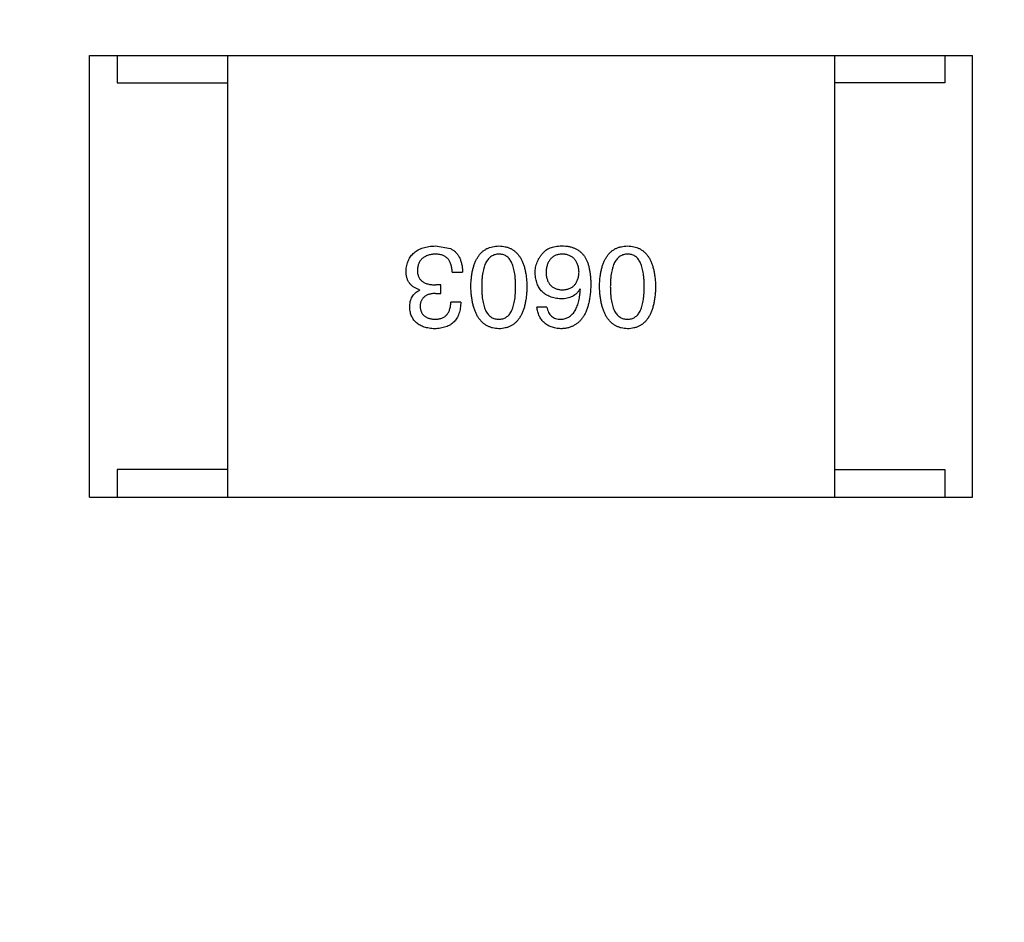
# Model space of a CAD drawing. Header units: millimetres. Extents: x 718 to 1157, y -195 to -52.
# Tile 133 of 156: x 1088.17 to 1089.95, y -113.16 to -111.53. Entities that reach past the tile are written whole.
import ezdxf

# ---------------------------------------------------------------- set-up
doc = ezdxf.new("R2010")
doc.units = ezdxf.units.MM
doc.header["$LTSCALE"] = 1.21
doc.header["$MEASUREMENT"] = 0
doc.header["$PDMODE"] = 3
doc.header["$PDSIZE"] = 0.3125
doc.layers.get('0').update_dxf_attribs({"linetype": 'CONTINUOUS'})
doc.layers.get('DEFPOINTS').update_dxf_attribs({"linetype": 'CONTINUOUS'})
doc.layers.add('Dim', color=3, linetype='CONTINUOUS', lineweight=25)
doc.styles.get("Standard").update_dxf_attribs({"font": 'txt', "width": 0.8})
doc.dimstyles.get("Standard").update_dxf_attribs({"dimtxt": 0.15625, "dimasz": 0.1875, "dimexe": 0.125, "dimexo": 0.0625, "dimgap": 0.09, "dimtad": 0, "dimtih": 1, "dimtoh": 1, "dimzin": 4, "dimdsep": 46, "dimtxsty": 'Standard', "dimblk": '_FILLED', "dimblk1": '_FILLED', "dimblk2": '_FILLED', "dimcen": 0.09, "dimazin": 1, "dimtp": 0.01, "dimtm": 0.01, "dimtfac": 1, "dimtofl": 0, "dimtmove": 0, "dimatfit": 3, "dimldrblk": '_FILLED', "dimfxl": 1, "dimtolj": 1, "dimtzin": 4, "dimarcsym": 0})

# ---------------------------------------------------------------- blocks, each defined once
blk = doc.blocks.new('_FILLED')
at = {"color": 0, "linetype": 'ByBlock'}
blk.add_solid([(0, 0), (-1, 0.16667), (-1, -0.16667)], dxfattribs=at)
blk = doc.blocks.new('*D41')
at = {"layer": 'DEFPOINTS', "color": 0}
for p in [(1078.3878, -101.7796), (1078.3878, -150.8296), (1143.3384, -150.8296)]:
    blk.add_point(p, dxfattribs=at)
at = {"layer": 'Dim', "color": 0, "lineweight": -2}
for p, q in [((1078.4503, -101.7796), (1143.4634, -101.7796)), ((1143.3384, -104.3196), (1143.3384, -122.3813)), ((1143.3384, -148.2896), (1143.3384, -130.2279)), ((1078.4503, -150.8296), (1143.4634, -150.8296))]:
    blk.add_line(p, q, dxfattribs=at)
at = {"layer": 'Dim', "color": 0, "lineweight": -2, "xscale": 2.54, "yscale": 2.54, "zscale": 2.54}
for p, rotation in [((1143.3384, -101.7796), 90), ((1143.3384, -150.8296), 270)]:
    blk.add_blockref('_FILLED', p, dxfattribs=dict(at, rotation=rotation))
at = {"layer": 'Dim', "color": 0, "insert": (1143.3384, -126.3046), "char_height": 2.5, "attachment_point": 5, "rotation": 90, "line_spacing_factor": 2.5}
blk.add_mtext('\\A1;49.05', dxfattribs=at)

msp = doc.modelspace()

# ---------------------------------------------------------------- linework, layer by layer
at = {"color": 7, "linetype": 'Continuous'}
for p, q in [((1088.2962, -111.5933), (1089.8962, -111.5933)), ((1088.2962, -112.3933), (1088.2962, -111.5933)), ((1088.3462, -111.5933), (1088.3462, -111.6433)), ((1088.5462, -111.5933), (1088.5462, -112.3933)), ((1089.6462, -111.5933), (1089.6462, -112.3933)), ((1089.8462, -111.5933), (1089.8462, -111.6433)), ((1089.8962, -112.3933), (1089.8962, -111.5933)), ((1088.3462, -111.6433), (1088.5462, -111.6433)), ((1089.8462, -111.6433), (1089.6462, -111.6433)), ((1088.9231, -111.9385), (1088.9501, -111.9434)), ((1088.9534, -111.986), (1088.9723, -111.986)), ((1088.9329, -112.009), (1088.9239, -112.009)), ((1088.9329, -112.0245), (1088.9329, -112.009)), ((1088.8944, -112.018), (1088.8944, -112.0188)), ((1088.9231, -112.0245), (1088.9329, -112.0245)), ((1089.1858, -112.0172), (1089.1849, -112.0163)), ((1088.969, -112.0401), (1088.951, -112.0401)), ((1089.1251, -112.0491), (1089.1071, -112.0491)), ((1088.5462, -112.3433), (1088.3462, -112.3433)), ((1088.3462, -112.3433), (1088.3462, -112.3933)), ((1089.6462, -112.3433), (1089.8462, -112.3433)), ((1089.8462, -112.3433), (1089.8462, -112.3933)), ((1088.2962, -112.3933), (1089.8962, -112.3933))]:
    msp.add_line(p, q, dxfattribs=at)
for points, knots in [([(1088.8698, -111.9844), (1088.87, -111.9826), (1088.8702, -111.9791), (1088.8711, -111.974), (1088.8723, -111.9693), (1088.874, -111.9649), (1088.876, -111.9609), (1088.8784, -111.9571), (1088.8812, -111.9537), (1088.8843, -111.9507), (1088.8879, -111.948), (1088.8918, -111.9456), (1088.8961, -111.9435), (1088.9008, -111.9419), (1088.9058, -111.9405), (1088.9112, -111.9394), (1088.917, -111.9387), (1088.921, -111.9386), (1088.9231, -111.9385)], [0, 0, 0, 0, 0.068236, 0.132937, 0.194125, 0.253174, 0.310181, 0.365986, 0.421096, 0.476216, 0.532352, 0.590232, 0.649824, 0.71274, 0.778406, 0.848058, 0.921922, 1, 1, 1, 1]), ([(1088.9872, -112.0122), (1088.9873, -112.0093), (1088.9875, -112.0036), (1088.9883, -111.9953), (1088.9894, -111.9875), (1088.9909, -111.9804), (1088.9928, -111.9738), (1088.995, -111.9677), (1088.9976, -111.9623), (1089.0006, -111.9573), (1089.004, -111.953), (1089.0077, -111.9491), (1089.0119, -111.9459), (1089.0164, -111.9433), (1089.0213, -111.9412), (1089.0265, -111.9397), (1089.0322, -111.9387), (1089.036, -111.9386), (1089.038, -111.9385)], [0, 0, 0, 0, 0.08769, 0.170218, 0.24749, 0.319818, 0.387758, 0.451391, 0.511445, 0.568185, 0.622681, 0.67526, 0.726746, 0.778428, 0.830764, 0.884397, 0.940866, 1, 1, 1, 1]), ([(1089.038, -111.9385), (1089.04, -111.9386), (1089.0439, -111.9387), (1089.0495, -111.9397), (1089.0548, -111.9412), (1089.0597, -111.9433), (1089.0642, -111.9459), (1089.0683, -111.9491), (1089.0721, -111.9529), (1089.0754, -111.9573), (1089.0785, -111.9622), (1089.0811, -111.9677), (1089.0833, -111.9738), (1089.0852, -111.9804), (1089.0867, -111.9875), (1089.0878, -111.9953), (1089.0886, -112.0036), (1089.0888, -112.0093), (1089.0889, -112.0122)], [0, 0, 0, 0, 0.059135, 0.115606, 0.169241, 0.221578, 0.273261, 0.324749, 0.377329, 0.431642, 0.488541, 0.548597, 0.612232, 0.680174, 0.752504, 0.829777, 0.912307, 1, 1, 1, 1]), ([(1089.1185, -111.9508), (1089.1195, -111.9497), (1089.1214, -111.9476), (1089.1249, -111.945), (1089.1288, -111.9428), (1089.1332, -111.941), (1089.138, -111.9397), (1089.1434, -111.9388), (1089.1493, -111.9384), (1089.1533, -111.9384), (1089.1554, -111.9385)], [0, 0, 0, 0, 0.105033, 0.21147, 0.321511, 0.438526, 0.563605, 0.698055, 0.843218, 1, 1, 1, 1]), ([(1089.1554, -111.9385), (1089.1575, -111.9386), (1089.1615, -111.9388), (1089.1673, -111.9399), (1089.1728, -111.9415), (1089.1778, -111.9437), (1089.1825, -111.9464), (1089.1867, -111.9498), (1089.1906, -111.9537), (1089.1928, -111.9566), (1089.194, -111.9581)], [0, 0, 0, 0, 0.137449, 0.267856, 0.393219, 0.514735, 0.63397, 0.753734, 0.874967, 1, 1, 1, 1]), ([(1089.2204, -112.0122), (1089.2205, -112.0093), (1089.2207, -112.0036), (1089.2214, -111.9953), (1089.2225, -111.9875), (1089.2241, -111.9804), (1089.2259, -111.9738), (1089.2282, -111.9677), (1089.2308, -111.9623), (1089.2337, -111.9573), (1089.2371, -111.953), (1089.2409, -111.9491), (1089.245, -111.9459), (1089.2495, -111.9433), (1089.2544, -111.9412), (1089.2597, -111.9397), (1089.2653, -111.9387), (1089.2692, -111.9386), (1089.2712, -111.9385)], [0, 0, 0, 0, 0.08769, 0.170218, 0.24749, 0.319818, 0.387758, 0.451391, 0.511445, 0.568185, 0.622681, 0.67526, 0.726746, 0.778428, 0.830764, 0.884397, 0.940866, 1, 1, 1, 1]), ([(1089.2712, -111.9385), (1089.2732, -111.9386), (1089.2771, -111.9387), (1089.2827, -111.9397), (1089.2879, -111.9412), (1089.2928, -111.9433), (1089.2974, -111.9459), (1089.3015, -111.9491), (1089.3053, -111.9529), (1089.3086, -111.9573), (1089.3116, -111.9622), (1089.3142, -111.9677), (1089.3165, -111.9738), (1089.3183, -111.9804), (1089.3198, -111.9875), (1089.3209, -111.9953), (1089.3217, -112.0036), (1089.3219, -112.0093), (1089.322, -112.0122)], [0, 0, 0, 0, 0.059135, 0.115606, 0.169241, 0.221578, 0.273261, 0.324749, 0.377329, 0.431642, 0.488541, 0.548597, 0.612232, 0.680174, 0.752504, 0.829777, 0.912307, 1, 1, 1, 1]), ([(1088.9223, -111.9532), (1088.9211, -111.9533), (1088.9187, -111.9535), (1088.9152, -111.954), (1088.912, -111.9547), (1088.9089, -111.9556), (1088.9061, -111.9566), (1088.9036, -111.958), (1088.9012, -111.9595), (1088.8991, -111.9611), (1088.8972, -111.9631), (1088.8955, -111.9652), (1088.8941, -111.9675), (1088.8929, -111.97), (1088.8919, -111.9727), (1088.8911, -111.9756), (1088.8906, -111.9787), (1088.8904, -111.9808), (1088.8903, -111.9819)], [0, 0, 0, 0, 0.076694, 0.149502, 0.218019, 0.283183, 0.345589, 0.405199, 0.462852, 0.519478, 0.575313, 0.630559, 0.687006, 0.744638, 0.804006, 0.866059, 0.931486, 1, 1, 1, 1]), ([(1088.9534, -111.986), (1088.9534, -111.9847), (1088.9533, -111.9821), (1088.9528, -111.9784), (1088.9522, -111.9749), (1088.9512, -111.9717), (1088.9501, -111.9687), (1088.9487, -111.966), (1088.9471, -111.9636), (1088.9453, -111.9614), (1088.9432, -111.9595), (1088.9409, -111.9578), (1088.9384, -111.9563), (1088.9356, -111.9552), (1088.9326, -111.9543), (1088.9293, -111.9537), (1088.9259, -111.9533), (1088.9235, -111.9532), (1088.9223, -111.9532)], [0, 0, 0, 0, 0.07723, 0.149593, 0.217944, 0.282232, 0.34411, 0.402297, 0.458791, 0.513966, 0.568538, 0.623291, 0.679957, 0.737243, 0.798142, 0.86118, 0.928728, 1, 1, 1, 1]), ([(1088.9501, -111.9434), (1088.951, -111.9438), (1088.9527, -111.9446), (1088.9552, -111.9462), (1088.9575, -111.9478), (1088.9596, -111.9497), (1088.9615, -111.9517), (1088.9633, -111.954), (1088.9649, -111.9564), (1088.9664, -111.959), (1088.9677, -111.9617), (1088.9688, -111.9647), (1088.9698, -111.9678), (1088.9706, -111.9711), (1088.9713, -111.9746), (1088.9718, -111.9782), (1088.9721, -111.9821), (1088.9722, -111.9847), (1088.9723, -111.986)], [0, 0, 0, 0, 0.056906, 0.113264, 0.168825, 0.223843, 0.279195, 0.335267, 0.392098, 0.450414, 0.51054, 0.572219, 0.636652, 0.703156, 0.773102, 0.845505, 0.921063, 1, 1, 1, 1]), ([(1089.038, -111.9532), (1089.0368, -111.9533), (1089.0343, -111.9535), (1089.0307, -111.9542), (1089.0274, -111.9555), (1089.0244, -111.9572), (1089.0215, -111.9593), (1089.019, -111.9619), (1089.0166, -111.9649), (1089.0146, -111.9684), (1089.0127, -111.9724), (1089.0112, -111.9767), (1089.0098, -111.9816), (1089.0088, -111.9868), (1089.0079, -111.9926), (1089.0073, -111.9987), (1089.007, -112.0053), (1089.0069, -112.0099), (1089.0069, -112.0122)], [0, 0, 0, 0, 0.050879, 0.099377, 0.146973, 0.193618, 0.240619, 0.289461, 0.34047, 0.395283, 0.453059, 0.515633, 0.582666, 0.655287, 0.732971, 0.815933, 0.905166, 1, 1, 1, 1]), ([(1089.0684, -112.0122), (1089.0683, -112.0099), (1089.0683, -112.0052), (1089.0679, -111.9985), (1089.0674, -111.9923), (1089.0666, -111.9865), (1089.0655, -111.9812), (1089.0642, -111.9764), (1089.0627, -111.972), (1089.0609, -111.968), (1089.0589, -111.9645), (1089.0566, -111.9615), (1089.0541, -111.9589), (1089.0514, -111.9569), (1089.0484, -111.9552), (1089.0451, -111.954), (1089.0417, -111.9534), (1089.0393, -111.9533), (1089.038, -111.9532)], [0, 0, 0, 0, 0.096457, 0.187288, 0.27178, 0.350132, 0.423455, 0.491343, 0.554037, 0.612253, 0.666313, 0.717038, 0.764921, 0.811214, 0.856775, 0.902988, 0.950234, 1, 1, 1, 1]), ([(1089.1038, -111.9876), (1089.1038, -111.9859), (1089.1039, -111.9824), (1089.1046, -111.9774), (1089.1058, -111.9725), (1089.1074, -111.9677), (1089.1095, -111.9632), (1089.112, -111.9588), (1089.115, -111.9546), (1089.1174, -111.9521), (1089.1185, -111.9508)], [0, 0, 0, 0, 0.12904, 0.253809, 0.377066, 0.499122, 0.621469, 0.744665, 0.870607, 1, 1, 1, 1]), ([(1089.1522, -111.9532), (1089.1511, -111.9533), (1089.1489, -111.9535), (1089.1458, -111.954), (1089.1429, -111.9548), (1089.1402, -111.9559), (1089.1377, -111.9571), (1089.1354, -111.9587), (1089.1333, -111.9604), (1089.1314, -111.9624), (1089.1297, -111.9647), (1089.1282, -111.9671), (1089.1269, -111.9698), (1089.1258, -111.9728), (1089.1249, -111.9759), (1089.1242, -111.9794), (1089.1237, -111.983), (1089.1235, -111.9855), (1089.1235, -111.9868)], [0, 0, 0, 0, 0.066682, 0.130303, 0.190802, 0.248749, 0.30534, 0.361219, 0.415721, 0.471765, 0.528279, 0.586428, 0.64659, 0.710143, 0.776461, 0.846692, 0.921137, 1, 1, 1, 1]), ([(1089.1833, -111.986), (1089.1832, -111.9847), (1089.1831, -111.9822), (1089.1825, -111.9786), (1089.1817, -111.9752), (1089.1808, -111.972), (1089.1796, -111.9691), (1089.1782, -111.9664), (1089.1766, -111.964), (1089.1747, -111.9618), (1089.1727, -111.9598), (1089.1704, -111.9582), (1089.1679, -111.9567), (1089.1651, -111.9555), (1089.1622, -111.9545), (1089.159, -111.9539), (1089.1557, -111.9534), (1089.1533, -111.9533), (1089.1522, -111.9532)], [0, 0, 0, 0, 0.076467, 0.148148, 0.216496, 0.280559, 0.342274, 0.401168, 0.458322, 0.514073, 0.569257, 0.62465, 0.68124, 0.739113, 0.799947, 0.862804, 0.929597, 1, 1, 1, 1]), ([(1089.2712, -111.9532), (1089.2699, -111.9533), (1089.2675, -111.9535), (1089.2639, -111.9542), (1089.2606, -111.9555), (1089.2575, -111.9572), (1089.2547, -111.9593), (1089.2521, -111.9619), (1089.2498, -111.9649), (1089.2477, -111.9684), (1089.2459, -111.9724), (1089.2443, -111.9767), (1089.243, -111.9816), (1089.2419, -111.9868), (1089.2411, -111.9926), (1089.2405, -111.9987), (1089.2401, -112.0053), (1089.2401, -112.0099), (1089.24, -112.0122)], [0, 0, 0, 0, 0.050879, 0.099377, 0.146973, 0.193618, 0.240619, 0.289461, 0.34047, 0.395283, 0.453059, 0.515633, 0.582666, 0.655287, 0.732971, 0.815933, 0.905166, 1, 1, 1, 1]), ([(1089.3015, -112.0122), (1089.3015, -112.0099), (1089.3015, -112.0052), (1089.3011, -111.9985), (1089.3005, -111.9923), (1089.2997, -111.9865), (1089.2986, -111.9812), (1089.2974, -111.9764), (1089.2958, -111.972), (1089.294, -111.968), (1089.292, -111.9645), (1089.2898, -111.9615), (1089.2873, -111.9589), (1089.2845, -111.9569), (1089.2815, -111.9552), (1089.2783, -111.954), (1089.2748, -111.9534), (1089.2724, -111.9533), (1089.2712, -111.9532)], [0, 0, 0, 0, 0.096457, 0.187288, 0.27178, 0.350132, 0.423455, 0.491343, 0.554037, 0.612253, 0.666313, 0.717038, 0.764921, 0.811214, 0.856775, 0.902988, 0.950234, 1, 1, 1, 1]), ([(1089.194, -111.9581), (1089.1948, -111.9597), (1089.1966, -111.9629), (1089.1987, -111.9681), (1089.2006, -111.9738), (1089.202, -111.98), (1089.2032, -111.9866), (1089.204, -111.9936), (1089.2045, -112.0011), (1089.2046, -112.0063), (1089.2046, -112.009)], [0, 0, 0, 0, 0.101889, 0.209155, 0.322694, 0.442863, 0.569758, 0.70479, 0.848502, 1, 1, 1, 1]), ([(1088.8944, -112.018), (1088.8934, -112.0176), (1088.8915, -112.017), (1088.8887, -112.0159), (1088.8861, -112.0146), (1088.8837, -112.0132), (1088.8814, -112.0115), (1088.8794, -112.0098), (1088.8776, -112.0079), (1088.8759, -112.0059), (1088.8745, -112.0037), (1088.8732, -112.0014), (1088.8722, -111.9989), (1088.8713, -111.9963), (1088.8706, -111.9935), (1088.8702, -111.9906), (1088.8699, -111.9875), (1088.8698, -111.9854), (1088.8698, -111.9844)], [0, 0, 0, 0, 0.069445, 0.136039, 0.200011, 0.261745, 0.322328, 0.381403, 0.438864, 0.496655, 0.554398, 0.612391, 0.672266, 0.733005, 0.79604, 0.861293, 0.928785, 1, 1, 1, 1]), ([(1088.8903, -111.9819), (1088.8903, -111.983), (1088.8904, -111.9851), (1088.8908, -111.9882), (1088.8914, -111.9911), (1088.8923, -111.9937), (1088.8935, -111.9962), (1088.895, -111.9984), (1088.8967, -112.0004), (1088.8987, -112.0022), (1088.9009, -112.0038), (1088.9034, -112.0052), (1088.9062, -112.0064), (1088.9093, -112.0073), (1088.9126, -112.0081), (1088.9161, -112.0086), (1088.9199, -112.0089), (1088.9226, -112.0089), (1088.9239, -112.009)], [0, 0, 0, 0, 0.066518, 0.129194, 0.188613, 0.245254, 0.300032, 0.353805, 0.407079, 0.461108, 0.516272, 0.574141, 0.634837, 0.699275, 0.767504, 0.840272, 0.917505, 1, 1, 1, 1]), ([(1089.1505, -112.0344), (1089.1487, -112.0342), (1089.1451, -112.0339), (1089.14, -112.033), (1089.1352, -112.0318), (1089.1307, -112.0303), (1089.1266, -112.0285), (1089.1228, -112.0264), (1089.1194, -112.0239), (1089.1163, -112.0211), (1089.1135, -112.018), (1089.1111, -112.0146), (1089.109, -112.0109), (1089.1072, -112.0068), (1089.1059, -112.0025), (1089.1048, -111.9978), (1089.1041, -111.9928), (1089.1039, -111.9894), (1089.1038, -111.9876)], [0, 0, 0, 0, 0.074228, 0.144548, 0.211288, 0.274576, 0.335162, 0.393915, 0.450599, 0.506657, 0.562409, 0.618617, 0.676096, 0.735061, 0.79654, 0.860906, 0.928473, 1, 1, 1, 1]), ([(1089.1235, -111.9868), (1089.1235, -111.988), (1089.1237, -111.9904), (1089.1242, -111.9939), (1089.125, -111.9971), (1089.1258, -112.0001), (1089.127, -112.0029), (1089.1283, -112.0054), (1089.1299, -112.0077), (1089.1316, -112.0098), (1089.1336, -112.0116), (1089.1357, -112.0133), (1089.1381, -112.0146), (1089.1407, -112.0158), (1089.1435, -112.0167), (1089.1465, -112.0173), (1089.1496, -112.0178), (1089.1518, -112.0179), (1089.153, -112.018)], [0, 0, 0, 0, 0.076288, 0.14871, 0.216387, 0.281386, 0.342528, 0.402111, 0.4591, 0.514852, 0.569974, 0.625644, 0.682226, 0.740156, 0.800362, 0.863471, 0.930116, 1, 1, 1, 1]), ([(1089.153, -112.018), (1089.1541, -112.0179), (1089.1564, -112.0178), (1089.1597, -112.0174), (1089.1627, -112.0167), (1089.1656, -112.0157), (1089.1683, -112.0146), (1089.1707, -112.0131), (1089.1729, -112.0115), (1089.1749, -112.0096), (1089.1767, -112.0075), (1089.1783, -112.0051), (1089.1797, -112.0025), (1089.1808, -111.9997), (1089.1818, -111.9966), (1089.1825, -111.9933), (1089.183, -111.9897), (1089.1832, -111.9873), (1089.1833, -111.986)], [0, 0, 0, 0, 0.070453, 0.136523, 0.199866, 0.260392, 0.318446, 0.374657, 0.430182, 0.485556, 0.541071, 0.598396, 0.657208, 0.718642, 0.783247, 0.851631, 0.923928, 1, 1, 1, 1]), ([(1089.2046, -112.009), (1089.2045, -112.0121), (1089.2043, -112.0182), (1089.2035, -112.0271), (1089.2023, -112.0353), (1089.2007, -112.043), (1089.1988, -112.0501), (1089.1964, -112.0566), (1089.1936, -112.0625), (1089.1904, -112.0677), (1089.1868, -112.0725), (1089.1828, -112.0766), (1089.1784, -112.0801), (1089.1736, -112.083), (1089.1684, -112.0853), (1089.1628, -112.087), (1089.1568, -112.0881), (1089.1526, -112.0883), (1089.1505, -112.0885)], [0, 0, 0, 0, 0.087517, 0.169686, 0.246944, 0.319347, 0.387088, 0.450961, 0.511075, 0.567974, 0.622351, 0.675039, 0.726853, 0.778688, 0.83093, 0.884738, 0.941043, 1, 1, 1, 1]), ([(1088.8764, -112.0499), (1088.8764, -112.0481), (1088.8765, -112.0446), (1088.8774, -112.0395), (1088.8788, -112.0348), (1088.8807, -112.0306), (1088.8833, -112.0269), (1088.8865, -112.0237), (1088.8902, -112.0209), (1088.893, -112.0195), (1088.8944, -112.0188)], [0, 0, 0, 0, 0.143686, 0.277942, 0.40333, 0.521785, 0.638573, 0.755208, 0.874773, 1, 1, 1, 1]), ([(1088.9231, -112.0245), (1088.922, -112.0246), (1088.9199, -112.0247), (1088.9168, -112.025), (1088.9139, -112.0256), (1088.9112, -112.0263), (1088.9088, -112.0271), (1088.9065, -112.0282), (1088.9044, -112.0294), (1088.9026, -112.0308), (1088.9009, -112.0324), (1088.8995, -112.0342), (1088.8982, -112.0361), (1088.8972, -112.0382), (1088.8964, -112.0405), (1088.8958, -112.0429), (1088.8954, -112.0456), (1088.8953, -112.0474), (1088.8952, -112.0483)], [0, 0, 0, 0, 0.079415, 0.154091, 0.22508, 0.29186, 0.355026, 0.415127, 0.472418, 0.528511, 0.583551, 0.638361, 0.693547, 0.750023, 0.807857, 0.868401, 0.932259, 1, 1, 1, 1]), ([(1089.038, -112.0885), (1089.0361, -112.0883), (1089.0322, -112.0881), (1089.0267, -112.087), (1089.0215, -112.0854), (1089.0167, -112.0832), (1089.0122, -112.0804), (1089.0081, -112.077), (1089.0044, -112.0731), (1089.001, -112.0686), (1088.998, -112.0635), (1088.9954, -112.0578), (1088.9931, -112.0516), (1088.9912, -112.0448), (1088.9897, -112.0375), (1088.9885, -112.0296), (1088.9876, -112.0211), (1088.9873, -112.0152), (1088.9872, -112.0122)], [0, 0, 0, 0, 0.057415, 0.112361, 0.16496, 0.216437, 0.267441, 0.318839, 0.371478, 0.426325, 0.483626, 0.544235, 0.608673, 0.677374, 0.750405, 0.828394, 0.911525, 1, 1, 1, 1]), ([(1089.0069, -112.0122), (1089.0069, -112.0146), (1089.007, -112.0192), (1089.0073, -112.0259), (1089.0079, -112.0322), (1089.0088, -112.0379), (1089.0098, -112.0432), (1089.0112, -112.0481), (1089.0127, -112.0525), (1089.0145, -112.0565), (1089.0167, -112.0599), (1089.0189, -112.063), (1089.0215, -112.0655), (1089.0243, -112.0676), (1089.0274, -112.0693), (1089.0308, -112.0704), (1089.0343, -112.0711), (1089.0368, -112.0712), (1089.038, -112.0712)], [0, 0, 0, 0, 0.095719, 0.185854, 0.269738, 0.347952, 0.420315, 0.487894, 0.550245, 0.608186, 0.662454, 0.713283, 0.761375, 0.808209, 0.854301, 0.901312, 0.949396, 1, 1, 1, 1]), ([(1089.038, -112.0712), (1089.0393, -112.0712), (1089.0417, -112.0711), (1089.0451, -112.0704), (1089.0484, -112.0693), (1089.0514, -112.0676), (1089.0541, -112.0655), (1089.0566, -112.063), (1089.0589, -112.0599), (1089.0609, -112.0564), (1089.0627, -112.0525), (1089.0642, -112.0481), (1089.0654, -112.0432), (1089.0666, -112.0379), (1089.0674, -112.0322), (1089.0679, -112.0259), (1089.0683, -112.0192), (1089.0683, -112.0146), (1089.0684, -112.0122)], [0, 0, 0, 0, 0.049764, 0.097007, 0.143217, 0.188577, 0.235116, 0.282997, 0.333719, 0.387776, 0.445989, 0.508679, 0.576563, 0.649481, 0.728235, 0.812722, 0.903548, 1, 1, 1, 1]), ([(1089.0889, -112.0122), (1089.0888, -112.0153), (1089.0886, -112.0212), (1089.0878, -112.0298), (1089.0867, -112.0377), (1089.0852, -112.0451), (1089.0833, -112.052), (1089.0811, -112.0582), (1089.0785, -112.0639), (1089.0755, -112.069), (1089.0721, -112.0735), (1089.0683, -112.0774), (1089.0642, -112.0808), (1089.0597, -112.0835), (1089.0548, -112.0856), (1089.0495, -112.0872), (1089.0439, -112.0882), (1089.04, -112.0884), (1089.038, -112.0885)], [0, 0, 0, 0, 0.088823, 0.172287, 0.250296, 0.323438, 0.392244, 0.456221, 0.516635, 0.573871, 0.628, 0.680335, 0.731489, 0.782557, 0.834044, 0.886738, 0.942089, 1, 1, 1, 1]), ([(1089.1849, -112.0163), (1089.1841, -112.0178), (1089.1824, -112.0206), (1089.1792, -112.0243), (1089.1755, -112.0274), (1089.1714, -112.03), (1089.1668, -112.0319), (1089.1618, -112.0334), (1089.1563, -112.0342), (1089.1525, -112.0343), (1089.1505, -112.0344)], [0, 0, 0, 0, 0.122276, 0.239997, 0.35611, 0.473903, 0.59404, 0.720428, 0.855383, 1, 1, 1, 1]), ([(1089.1505, -112.0712), (1089.1518, -112.0712), (1089.1544, -112.071), (1089.158, -112.0701), (1089.1615, -112.069), (1089.1647, -112.0673), (1089.1678, -112.0653), (1089.1705, -112.0629), (1089.1731, -112.0601), (1089.1754, -112.0569), (1089.1775, -112.0533), (1089.1794, -112.0493), (1089.181, -112.0449), (1089.1824, -112.0401), (1089.1836, -112.0349), (1089.1845, -112.0294), (1089.1853, -112.0234), (1089.1856, -112.0193), (1089.1858, -112.0172)], [0, 0, 0, 0, 0.054741, 0.107075, 0.158339, 0.208382, 0.258772, 0.310045, 0.362765, 0.417822, 0.475982, 0.537466, 0.602901, 0.673037, 0.747247, 0.826291, 0.910782, 1, 1, 1, 1]), ([(1089.2712, -112.0885), (1089.2692, -112.0883), (1089.2654, -112.0881), (1089.2599, -112.087), (1089.2547, -112.0854), (1089.2498, -112.0832), (1089.2454, -112.0804), (1089.2413, -112.077), (1089.2375, -112.0731), (1089.2342, -112.0686), (1089.2312, -112.0635), (1089.2285, -112.0578), (1089.2262, -112.0516), (1089.2244, -112.0448), (1089.2228, -112.0375), (1089.2216, -112.0296), (1089.2208, -112.0211), (1089.2205, -112.0152), (1089.2204, -112.0122)], [0, 0, 0, 0, 0.057415, 0.112361, 0.16496, 0.216437, 0.267441, 0.318839, 0.371478, 0.426325, 0.483626, 0.544235, 0.608673, 0.677374, 0.750405, 0.828394, 0.911525, 1, 1, 1, 1]), ([(1089.24, -112.0122), (1089.2401, -112.0146), (1089.2401, -112.0192), (1089.2405, -112.0259), (1089.2411, -112.0322), (1089.2419, -112.0379), (1089.243, -112.0432), (1089.2443, -112.0481), (1089.2459, -112.0525), (1089.2477, -112.0565), (1089.2498, -112.0599), (1089.2521, -112.063), (1089.2547, -112.0655), (1089.2575, -112.0676), (1089.2606, -112.0693), (1089.2639, -112.0704), (1089.2675, -112.0711), (1089.2699, -112.0712), (1089.2712, -112.0712)], [0, 0, 0, 0, 0.095719, 0.185854, 0.269738, 0.347952, 0.420315, 0.487894, 0.550245, 0.608186, 0.662454, 0.713283, 0.761375, 0.808209, 0.854301, 0.901312, 0.949396, 1, 1, 1, 1]), ([(1089.2712, -112.0712), (1089.2724, -112.0712), (1089.2748, -112.0711), (1089.2783, -112.0704), (1089.2815, -112.0693), (1089.2845, -112.0676), (1089.2873, -112.0655), (1089.2898, -112.063), (1089.292, -112.0599), (1089.294, -112.0564), (1089.2958, -112.0525), (1089.2974, -112.0481), (1089.2986, -112.0432), (1089.2997, -112.0379), (1089.3005, -112.0322), (1089.3011, -112.0259), (1089.3015, -112.0192), (1089.3015, -112.0146), (1089.3015, -112.0122)], [0, 0, 0, 0, 0.049764, 0.097007, 0.143217, 0.188577, 0.235116, 0.282997, 0.333719, 0.387776, 0.445989, 0.508679, 0.576563, 0.649481, 0.728235, 0.812722, 0.903548, 1, 1, 1, 1]), ([(1089.322, -112.0122), (1089.3219, -112.0153), (1089.3217, -112.0212), (1089.3209, -112.0298), (1089.3198, -112.0377), (1089.3183, -112.0451), (1089.3165, -112.052), (1089.3142, -112.0582), (1089.3116, -112.0639), (1089.3086, -112.069), (1089.3053, -112.0735), (1089.3015, -112.0774), (1089.2974, -112.0808), (1089.2928, -112.0835), (1089.2879, -112.0856), (1089.2827, -112.0872), (1089.2771, -112.0882), (1089.2732, -112.0884), (1089.2712, -112.0885)], [0, 0, 0, 0, 0.088823, 0.172287, 0.250296, 0.323438, 0.392244, 0.456221, 0.516635, 0.573871, 0.628, 0.680335, 0.731489, 0.782557, 0.834044, 0.886738, 0.942089, 1, 1, 1, 1]), ([(1088.969, -112.0401), (1088.9689, -112.042), (1088.9688, -112.0458), (1088.9682, -112.0512), (1088.9672, -112.0562), (1088.9658, -112.0609), (1088.9641, -112.0652), (1088.962, -112.0692), (1088.9596, -112.0728), (1088.9568, -112.076), (1088.9536, -112.0789), (1088.9501, -112.0814), (1088.9462, -112.0835), (1088.9419, -112.0852), (1088.9373, -112.0866), (1088.9323, -112.0876), (1088.927, -112.0883), (1088.9233, -112.0884), (1088.9215, -112.0885)], [0, 0, 0, 0, 0.074804, 0.144899, 0.211458, 0.274554, 0.334363, 0.392059, 0.448123, 0.503024, 0.558154, 0.613471, 0.670844, 0.729926, 0.792003, 0.857405, 0.926768, 1, 1, 1, 1]), ([(1088.9223, -112.0712), (1088.9234, -112.0712), (1088.9256, -112.0712), (1088.9288, -112.0708), (1088.9317, -112.0702), (1088.9345, -112.0694), (1088.9371, -112.0683), (1088.9394, -112.0669), (1088.9415, -112.0654), (1088.9434, -112.0635), (1088.9451, -112.0614), (1088.9466, -112.0591), (1088.9479, -112.0565), (1088.9489, -112.0537), (1088.9498, -112.0506), (1088.9504, -112.0473), (1088.9508, -112.0438), (1088.9509, -112.0414), (1088.951, -112.0401)], [0, 0, 0, 0, 0.069877, 0.136363, 0.198671, 0.257968, 0.315462, 0.370709, 0.425568, 0.479847, 0.535753, 0.592303, 0.651386, 0.713311, 0.778642, 0.84836, 0.921866, 1, 1, 1, 1]), ([(1088.9215, -112.0885), (1088.9197, -112.0884), (1088.9164, -112.0882), (1088.9115, -112.0875), (1088.907, -112.0867), (1088.9027, -112.0855), (1088.8988, -112.0841), (1088.8952, -112.0823), (1088.8918, -112.0804), (1088.8889, -112.0781), (1088.8862, -112.0755), (1088.8838, -112.0727), (1088.8818, -112.0696), (1088.88, -112.0662), (1088.8786, -112.0625), (1088.8775, -112.0586), (1088.8767, -112.0543), (1088.8765, -112.0514), (1088.8764, -112.0499)], [0, 0, 0, 0, 0.077845, 0.151584, 0.221397, 0.287366, 0.350104, 0.410398, 0.467998, 0.524388, 0.579979, 0.635152, 0.690917, 0.747936, 0.806661, 0.867861, 0.932479, 1, 1, 1, 1]), ([(1088.8952, -112.0483), (1088.8953, -112.0492), (1088.8955, -112.0509), (1088.896, -112.0535), (1088.8966, -112.0558), (1088.8975, -112.058), (1088.8985, -112.0601), (1088.8998, -112.0619), (1088.9012, -112.0636), (1088.9028, -112.0651), (1088.9046, -112.0665), (1088.9066, -112.0677), (1088.9087, -112.0687), (1088.9111, -112.0696), (1088.9136, -112.0702), (1088.9163, -112.0707), (1088.9192, -112.0711), (1088.9212, -112.0712), (1088.9223, -112.0712)], [0, 0, 0, 0, 0.067655, 0.132224, 0.194132, 0.253145, 0.309858, 0.366002, 0.421361, 0.47702, 0.532632, 0.590536, 0.65067, 0.713258, 0.779588, 0.848803, 0.921949, 1, 1, 1, 1]), ([(1089.1505, -112.0885), (1089.1489, -112.0883), (1089.1458, -112.0881), (1089.1413, -112.0874), (1089.137, -112.0864), (1089.1331, -112.0852), (1089.1294, -112.0837), (1089.1259, -112.0819), (1089.1228, -112.0798), (1089.1199, -112.0775), (1089.1173, -112.0748), (1089.1151, -112.072), (1089.113, -112.0688), (1089.1112, -112.0654), (1089.1097, -112.0617), (1089.1086, -112.0577), (1089.1076, -112.0535), (1089.1073, -112.0506), (1089.1071, -112.0491)], [0, 0, 0, 0, 0.073784, 0.144317, 0.211047, 0.274818, 0.336501, 0.395724, 0.453465, 0.510016, 0.566585, 0.622844, 0.680328, 0.739335, 0.800408, 0.863904, 0.93053, 1, 1, 1, 1]), ([(1089.1251, -112.0491), (1089.1255, -112.0509), (1089.1262, -112.0542), (1089.1281, -112.0588), (1089.1304, -112.0626), (1089.1334, -112.0658), (1089.1369, -112.0683), (1089.141, -112.07), (1089.1456, -112.0711), (1089.1488, -112.0712), (1089.1505, -112.0712)], [0, 0, 0, 0, 0.1439, 0.274233, 0.394478, 0.509388, 0.621911, 0.738504, 0.863414, 1, 1, 1, 1])]:
    msp.add_open_spline(points, degree=3, knots=knots, dxfattribs=at)

# ---------------------------------------------------------------- dimensions: what is measured, and where the dimension line sits
at = {"layer": 'Dim'}
dim = msp.add_linear_dim(base=(1143.3384, -150.8296), p1=(1078.3878, -101.7796), p2=(1078.3878, -150.8296), angle=90, dimstyle='Standard', override={"dimtxt": 2.5, "dimasz": 2.54, "dimtih": 0, "dimtoh": 0, "dimzin": 0, "dimcen": 0.198, "dimadec": 0, "dimazin": 0, "dimtp": 0, "dimtm": 0, "dimtdec": 4, "dimtzin": 0}, dxfattribs=at)
dim.commit()
dim.dimension.update_dxf_attribs({"geometry": '*D41', "text_midpoint": (1143.3384, -126.3046)})

doc.saveas('drawing.dxf')
